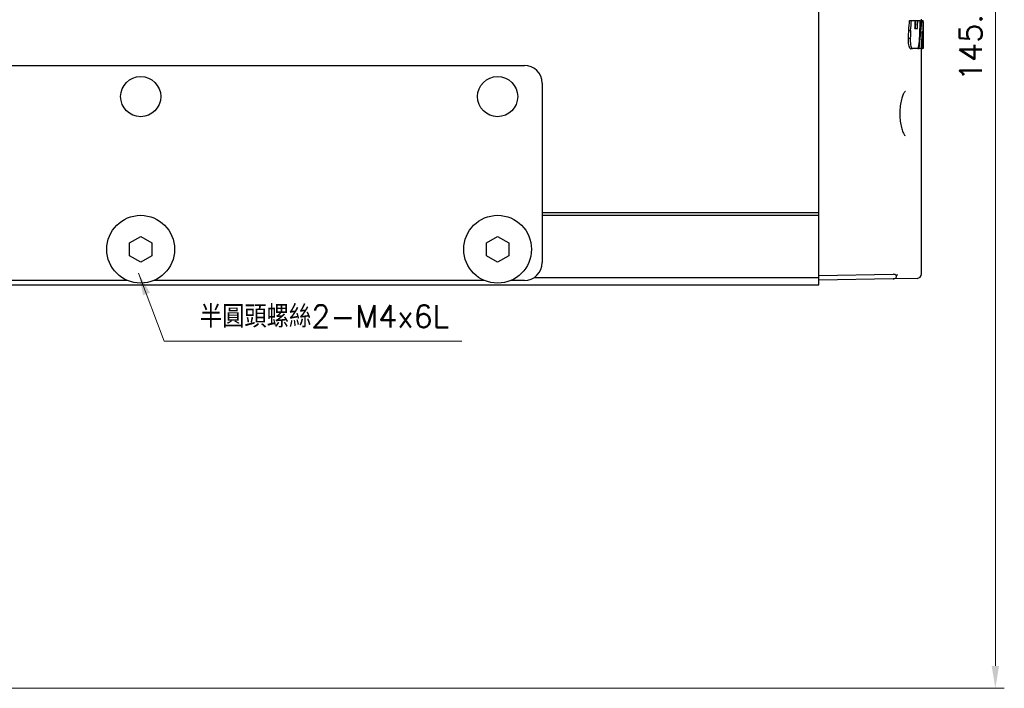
# Model space of a CAD drawing. Header units: millimetres. Extents: x 399 to 6233, y -1870 to 1602.
# Tile 194 of 256: x 6009 to 6119, y -707 to -632. Entities that reach past the tile are written whole.
import ezdxf

# ---------------------------------------------------------------- set-up
doc = ezdxf.new("R2010")
doc.units = ezdxf.units.MM
for name, color, linetype, lineweight in [('AM_0', 7, 'Continuous', 50), ('AM_5', 3, 'Continuous', 25), ('可見 (ISO)', 7, 'Continuous', 25)]:
    doc.layers.add(name, color=color, linetype=linetype, lineweight=lineweight)
doc.styles.add('尺寸標註', font='romans.shx', dxfattribs={"bigfont": 'CHINESET.SHX'})
doc.dimstyles.new('CNS1', dxfattribs={"dimtxt": 2.5, "dimasz": 2.5, "dimexe": 1, "dimexo": 1, "dimgap": 1.5, "dimtad": 1, "dimtoh": 1, "dimdec": 1, "dimdsep": 46, "dimtxsty": '尺寸標註', "dimcen": 0, "dimclrd": 2, "dimclre": 2, "dimclrt": 1, "dimadec": 0, "dimazin": 2, "dimtp": 0.1, "dimtm": 0.1, "dimtfac": 0.71, "dimtdec": 1, "dimtmove": 0, "dimatfit": 0, "dimfxl": 0, "dimlwd": 13, "dimlwe": 13, "dimarcsym": 0})
doc.dimstyles.new('CNS1$0', dxfattribs={"dimtxt": 2.5, "dimasz": 2.5, "dimexe": 1, "dimexo": 1, "dimgap": 1.5, "dimtad": 1, "dimtoh": 1, "dimdec": 1, "dimdsep": 46, "dimtxsty": '尺寸標註', "dimcen": 0, "dimclrd": 2, "dimclre": 2, "dimclrt": 1, "dimadec": 0, "dimazin": 2, "dimtp": 0.1, "dimtm": 0.1, "dimtfac": 0.71, "dimtdec": 1, "dimtmove": 0, "dimatfit": 0, "dimfxl": 0, "dimlwd": 13, "dimlwe": 13, "dimarcsym": 0})

# ---------------------------------------------------------------- blocks, each defined once
blk = doc.blocks.new('*D349')
at = {"layer": 'AM_5', "color": 2, "lineweight": 13}
for p, q in [((6072.68, -561.03), (6119.3, -561.03)), ((6118.3, -563.53), (6118.3, -704.21)), ((5962.52, -706.71), (6119.3, -706.71))]:
    blk.add_line(p, q, dxfattribs=at)
at = {"layer": 'AM_5', "color": 2, "lineweight": -2}
for points in [[(6117.89, -563.53), (6118.72, -563.53), (6118.3, -561.03)], [(6117.89, -704.21), (6118.72, -704.21), (6118.3, -706.71)]]:
    blk.add_solid(points, dxfattribs=at)
at = {"layer": 'Defpoints', "color": 0, "lineweight": -2}
for p in [(6071.68, -561.03), (5961.52, -706.71), (6118.3, -706.71)]:
    blk.add_point(p, dxfattribs=at)
at = {"layer": 'AM_5', "color": 1, "insert": (6115.55, -633.87), "char_height": 2.5, "attachment_point": 5, "rotation": 90, "style": '尺寸標註'}
blk.add_mtext('145.7', dxfattribs=at)

msp = doc.modelspace()

# ---------------------------------------------------------------- linework, layer by layer
at = {"layer": '可見 (ISO)'}
for p, q in [((6098.518, -653.41), (6098.518, -627.082)), ((6108.691, -631.891), (6108.898, -631.895)), ((6108.898, -631.895), (6109.346, -631.902)), ((6109.405, -631.903), (6109.608, -631.907)), ((6109.608, -631.907), (6109.893, -631.912)), ((6109.887, -632.049), (6110.04, -632.052)), ((6110.018, -632.051), (6110.018, -631.742)), ((6110.018, -631.914), (6110.218, -631.918)), ((6110.04, -632.052), (6110.204, -632.055)), ((6110.218, -632.068), (6110.218, -634.906)), ((6108.6, -633.013), (6108.808, -633.014)), ((6109.289, -632.789), (6109.56, -632.793)), ((6110.208, -633.021), (6110.217, -633.021)), ((6108.559, -633.886), (6108.766, -633.887)), ((6110.211, -633.89), (6110.215, -633.89)), ((6108.793, -635.065), (6108.998, -635.061)), ((6109.597, -635.051), (6108.998, -635.061)), ((6109.597, -635.051), (6109.753, -635.048)), ((6110.008, -635.044), (6109.753, -635.048)), ((6110.008, -635.044), (6110.145, -635.041)), ((6110.018, -660.29), (6110.018, -635.043)), ((6110.214, -635.04), (6110.145, -635.041)), ((6110.214, -635.04), (6110.215, -635.04)), ((5964.518, -636.932), (6065.518, -636.932)), ((6067.518, -638.932), (6067.518, -659.032)), ((6067.518, -653.41), (6098.518, -653.41)), ((6067.518, -653.71), (6098.518, -653.71)), ((6098.518, -653.71), (6098.518, -653.41)), ((6098.518, -660.71), (6098.518, -653.71)), ((6021.268, -656.811), (6022.518, -656.089)), ((6022.518, -656.089), (6023.768, -656.811)), ((6061.268, -656.811), (6062.518, -656.089)), ((6062.518, -656.089), (6063.768, -656.811)), ((6021.268, -658.254), (6021.268, -656.811)), ((6023.768, -656.811), (6023.768, -658.254)), ((6061.268, -658.254), (6061.268, -656.811)), ((6063.768, -656.811), (6063.768, -658.254)), ((6022.518, -658.976), (6021.268, -658.254)), ((6023.768, -658.254), (6022.518, -658.976)), ((6062.518, -658.976), (6061.268, -658.254)), ((6063.768, -658.254), (6062.518, -658.976)), ((6066.606, -660.71), (6098.518, -660.71)), ((6098.518, -660.482), (6106.86, -660.336)), ((6098.518, -661.532), (6098.518, -660.71)), ((6106.86, -660.837), (6098.518, -660.982)), ((6109.526, -660.79), (6106.86, -660.837)), ((6021.038, -661.032), (5967.518, -661.032)), ((5985.518, -661.532), (6098.518, -661.532)), ((6061.038, -661.032), (6023.998, -661.032)), ((6065.518, -661.032), (6063.998, -661.032))]:
    msp.add_line(p, q, dxfattribs=at)
for centre, radius in [((6022.518, -640.432), 2.25), ((6062.518, -640.432), 2.25), ((6022.518, -657.532), 3.8), ((6062.518, -657.532), 3.8)]:
    msp.add_circle(centre, radius, dxfattribs=at)
for centre, radius, start, end in [((6065.518, -638.932), 2, 0, 90), ((6065.518, -659.032), 2, 270, 0), ((6109.518, -660.29), 0.5, 271, 0)]:
    msp.add_arc(centre, radius, start, end, dxfattribs=at)
for centre, major_axis, ratio, start_param, end_param in [((5666.483, -597.65), (442.823, -25.239), 0.9518055, 6.2591446, 6.2618121), ((5664.369, -597.631), (445.134, -25.371), 0.9518055, 6.2595327, 6.2621801), ((5641.372, -607.525), (468.136, 26.682), 0.9518055, 6.166747, 6.1687355), ((5644.485, -606.944), (464.835, -26.494), 0.9518055, 0.0014634, 0.0034665), ((5642.463, -606.937), (467.055, -26.62), 0.9518055, 0.0017179, 0.0037115), ((6064.268, -625.925), (3.277, -55.497), 0.8258607, 1.35713, 1.4115738), ((5627.886, -617.716), (481.621, 27.45), 0.9518055, 6.1881585, 6.1924571), ((4749.168, -633.638), (1355.156, -128.728), 0.9828225, 0.0953049, 0.0975359), ((6064.268, -629.449), (0.94, -142.854), 0.3215892, 1.5436738, 1.5514016), ((5989.48, -630.734), (120.708, 3.42), 0.7876167, 6.2019079, 6.2223186), ((4103.727, -657.137), (1993.466, 230.921), 0.9884314, 6.1776604, 6.1786373), ((6106.851, -660.837), (-0.355, -0.365), 0.9656926, 3.0494191, 3.9139005), ((6106.85, -660.338), (-0.411, -0.41), 0.7015402, 1.8431816, 2.186584)]:
    msp.add_ellipse(centre, major_axis=major_axis, ratio=ratio, start_param=start_param, end_param=end_param, dxfattribs=at)
for points in [[(6108.559, -633.886), (6108.567, -633.591), (6108.581, -633.3), (6108.6, -633.013)], [(6108.808, -633.014), (6108.789, -633.301), (6108.775, -633.592), (6108.766, -633.887)], [(6110.217, -633.021), (6110.216, -633.307), (6110.216, -633.597), (6110.215, -633.89)]]:
    msp.add_open_spline(points, degree=3, dxfattribs=at)
for points, knots in [([(6108.793, -635.065), (6108.766, -635.06), (6108.738, -635.035), (6108.68, -634.938), (6108.652, -634.861), (6108.607, -634.682), (6108.587, -634.57), (6108.561, -634.323), (6108.555, -634.189), (6108.555, -634.063), (6108.555, -634.005), (6108.556, -633.945), (6108.559, -633.886)], [0.46351097, 0.46351097, 0.46351097, 0.46351097, 0.49796606, 0.49796606, 0.53697547, 0.53697547, 0.57485961, 0.57485961, 0.61274376, 0.61274376, 0.61274376, 0.63009559, 0.63009559, 0.63009559, 0.63009559]), ([(6108.766, -633.887), (6108.763, -633.946), (6108.762, -634.005), (6108.762, -634.189), (6108.769, -634.322), (6108.795, -634.568), (6108.814, -634.679), (6108.859, -634.858), (6108.887, -634.935), (6108.944, -635.032), (6108.972, -635.056), (6108.998, -635.061)], [-0.3225381, -0.3225381, -0.3225381, -0.3225381, -0.30523769, -0.30523769, -0.26748945, -0.26748945, -0.22974121, -0.22974121, -0.19088253, -0.19088253, -0.15656887, -0.15656887, -0.15656887, -0.15656887]), ([(6109.597, -635.051), (6109.623, -635.031), (6109.648, -634.991), (6109.704, -634.839), (6109.733, -634.704), (6109.777, -634.392), (6109.796, -634.196), (6109.809, -633.95), (6109.811, -633.917), (6109.813, -633.885)], [-0.24346486, -0.24346486, -0.24346486, -0.24346486, -0.19813155, -0.19813155, -0.13141851, -0.13141851, -0.06570926, -0.06570926, -0.05599622, -0.05599622, -0.05599622, -0.05599622]), ([(6110.215, -633.89), (6110.215, -633.948), (6110.215, -634.006), (6110.215, -634.186), (6110.215, -634.317), (6110.216, -634.558), (6110.217, -634.668), (6110.218, -634.841), (6110.218, -634.916), (6110.217, -635.01), (6110.217, -635.035), (6110.215, -635.04)], [-0.31172057, -0.31172057, -0.31172057, -0.31172057, -0.2948045, -0.2948045, -0.2579612, -0.2579612, -0.2211179, -0.2211179, -0.18427293, -0.18427293, -0.15180652, -0.15180652, -0.15180652, -0.15180652]), ([(6108.213, -639.868), (6108.213, -639.868), (6108.195, -639.869), (6108.112, -639.943), (6108.042, -640.037), (6107.919, -640.29), (6107.863, -640.441), (6107.757, -640.81), (6107.708, -641.039), (6107.636, -641.53), (6107.611, -641.798), (6107.6, -642.132), (6107.598, -642.197), (6107.597, -642.311), (6107.597, -642.36), (6107.599, -642.556), (6107.605, -642.703), (6107.623, -642.96), (6107.633, -643.072), (6107.646, -643.181)], [0.00219978, 0.00219978, 0.00219978, 0.00219978, 0.06504522, 0.06504522, 0.14906437, 0.14906437, 0.22203678, 0.22203678, 0.30383275, 0.30383275, 0.38517008, 0.38517008, 0.40471341, 0.40471341, 0.41936575, 0.41936575, 0.46348354, 0.46348354, 0.49838754, 0.49838754, 0.49838754, 0.49838754]), ([(6107.646, -643.181), (6107.675, -643.434), (6107.718, -643.674), (6107.819, -644.09), (6107.879, -644.272), (6108.005, -644.563), (6108.074, -644.673), (6108.181, -644.792), (6108.212, -644.797), (6108.212, -644.797)], [0, 0, 0, 0, 0.08090816, 0.08090816, 0.16135105, 0.16135105, 0.24377259, 0.24377259, 0.32297478, 0.32297478, 0.32297478, 0.32297478]), ([(6106.86, -660.837), (6106.892, -660.836), (6106.923, -660.833), (6106.986, -660.82), (6107.016, -660.811), (6107.084, -660.78), (6107.118, -660.756), (6107.177, -660.698), (6107.199, -660.662), (6107.229, -660.586), (6107.236, -660.546), (6107.237, -660.505)], [0.000000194, 0.000000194, 0.000000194, 0.000000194, 0.00958951, 0.00958951, 0.019425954, 0.019425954, 0.033519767, 0.033519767, 0.049690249, 0.049690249, 0.066625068, 0.066625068, 0.066625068, 0.066625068])]:
    msp.add_open_spline(points, degree=3, knots=knots, dxfattribs=at)

# ---------------------------------------------------------------- texts
at = {"layer": 'AM_0', "color": 1, "insert": (6029.14, -666.314), "char_height": 2.5, "attachment_point": 7, "style": '尺寸標註'}
msp.add_mtext('半圓頭螺絲2-M4x6L', dxfattribs=at)

# ---------------------------------------------------------------- dimensions: what is measured, and where the dimension line sits
at = {"layer": 'AM_5'}
dim = msp.add_linear_dim(base=(6118.305, -706.714), p1=(6071.683, -561.032), p2=(5961.518, -706.714), angle=90, dimstyle='CNS1$0', override={"dimpost": '', "dimfxl": 4, "dimarcsym": 1}, dxfattribs=at)
dim.commit()
dim.dimension.update_dxf_attribs({"geometry": '*D349', "text_midpoint": (6115.555, -633.873)})

# ---------------------------------------------------------------- leaders
at = {"layer": 'AM_0', "annotation_type": 0, "has_hookline": 1, "hookline_direction": 0, "text_width": 29.368}
msp.add_leader([(6022.289, -660.203), (6025.14, -667.814), (6027.64, -667.814)], dimstyle='CNS1', dxfattribs=at)

doc.saveas('drawing.dxf')
